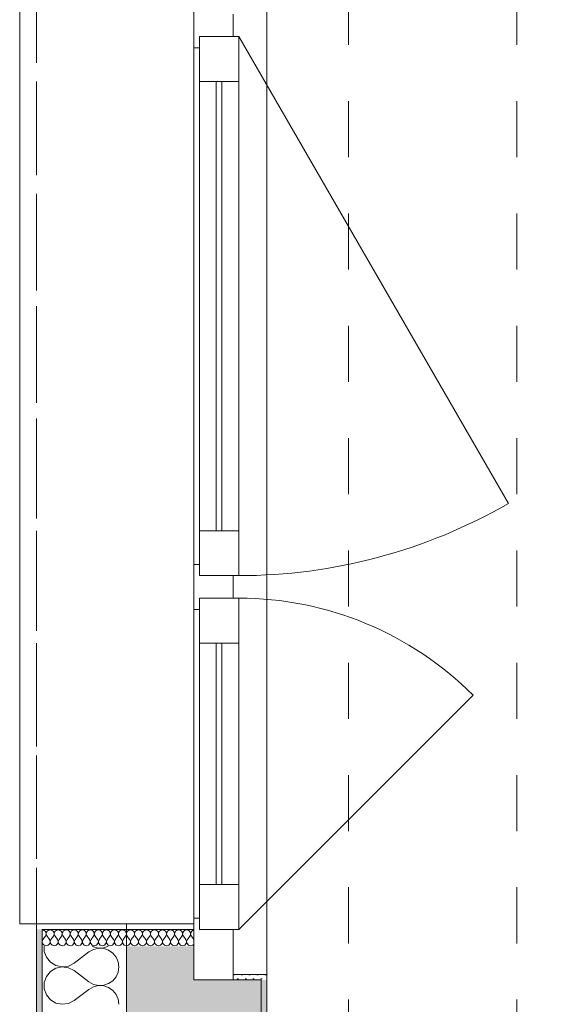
# Model space of a CAD drawing. Header units: metres. Extents: x -3.5 to 65.3, y -10.9 to 16.7.
# Tile 66 of 165: x 43.7 to 44.6, y -3.3 to -1.6. Entities that reach past the tile are written whole.
import ezdxf

# ---------------------------------------------------------------- set-up
doc = ezdxf.new("R2010")
doc.units = ezdxf.units.M
doc.header["$MEASUREMENT"] = 0
for name, pattern in [('Strichlinie doppelt', [0.218722, 0.105833, -0.042333, 0.028222, -0.042333]), ('Strichlinie eng', [0.046, 0.03, -0.016]), ('Untersicht', [0.04, 0.03, -0.01]), ('Wipeout_Contour', [1, 0, -1])]:
    doc.linetypes.add(name, pattern=pattern)
for name, color, linetype in [('301 - Elemente.Linie', 7, 'Continuous'), ('451 - Universal.Achsen Raster', 7, 'Continuous'), ('603 - Struktur.Bodenplatte_ Decke Roh', 7, 'Continuous'), ('604 - Struktur.Wand Aussen', 7, 'Continuous')]:
    doc.layers.add(name, color=color, linetype=linetype)
pattern_1 = [(0, (0, 0), (0, 0.034641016), [0, -0.02]), (0, (0.01, 0.01732), (0, 0.034641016), [0, -0.02])]
pattern_2 = [(45, (0, 0), (-0.0070710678, 0.0070710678), [0, -0.01])]

# ---------------------------------------------------------------- blocks, each defined once
blk = doc.blocks.new('*X422')
at = {"layer": '604 - Struktur.Wand Aussen', "color": 7, "linetype": 'Continuous', "lineweight": 5}
for p, q in [((43.7438, -3.23), (43.7438, -3.239)), ((43.7438, -3.239), (43.7476, -3.2496)), ((43.7967, -3.26), (43.8233, -3.24)), ((43.8314, -3.2355), (43.8233, -3.24)), ((43.8294, -3.23), (43.8314, -3.2311)), ((43.8314, -3.2311), (43.8403, -3.2332)), ((43.8403, -3.2335), (43.8314, -3.2355)), ((43.8403, -3.2332), (43.8495, -3.2327)), ((43.8495, -3.2339), (43.8403, -3.2335)), ((43.8495, -3.2327), (43.8577, -3.23)), ((43.8582, -3.2368), (43.8495, -3.2339)), ((43.8658, -3.2421), (43.8582, -3.2368)), ((43.8717, -3.2491), (43.8658, -3.2421)), ((43.7476, -3.2496), (43.7547, -3.2584)), ((43.7547, -3.2584), (43.7644, -3.2643)), ((43.7866, -3.2651), (43.7967, -3.26)), ((43.8754, -3.2575), (43.8717, -3.2491)), ((43.8767, -3.2667), (43.8754, -3.2575)), ((43.7547, -3.2749), (43.7476, -3.2837)), ((43.7644, -3.269), (43.7547, -3.2749)), ((43.7644, -3.2643), (43.7754, -3.2666)), ((43.7754, -3.2667), (43.7644, -3.269)), ((43.7754, -3.2666), (43.7866, -3.2651)), ((43.7866, -3.2682), (43.7754, -3.2667)), ((43.7967, -3.2733), (43.7866, -3.2682)), ((43.7967, -3.2733), (43.8233, -3.2933)), ((43.8717, -3.2842), (43.8754, -3.2758)), ((43.8754, -3.2758), (43.8767, -3.2667)), ((43.7476, -3.2837), (43.7438, -3.2943)), ((43.7438, -3.2943), (43.7438, -3.3056)), ((43.8233, -3.2933), (43.8314, -3.2978)), ((43.8582, -3.2965), (43.8658, -3.2913)), ((43.8658, -3.2913), (43.8717, -3.2842)), ((43.7438, -3.3056), (43.7476, -3.3163)), ((43.7967, -3.3267), (43.8233, -3.3067)), ((43.8314, -3.3022), (43.8233, -3.3067)), ((43.8314, -3.2978), (43.8403, -3.2999)), ((43.8403, -3.3001), (43.8314, -3.3022)), ((43.8403, -3.2999), (43.8495, -3.2994)), ((43.8495, -3.3006), (43.8403, -3.3001)), ((43.8495, -3.2994), (43.8582, -3.2965)), ((43.8582, -3.3035), (43.8495, -3.3006)), ((43.8658, -3.3087), (43.8582, -3.3035)), ((43.8717, -3.3158), (43.8658, -3.3087)), ((43.7476, -3.3163), (43.7547, -3.3251)), ((43.7547, -3.3251), (43.7644, -3.331)), ((43.7644, -3.331), (43.7754, -3.3333)), ((43.7866, -3.3318), (43.7967, -3.3267)), ((43.8754, -3.3242), (43.8717, -3.3158)), ((43.8767, -3.3333), (43.8754, -3.3242)), ((43.7754, -3.3333), (43.7866, -3.3318))]:
    blk.add_line(p, q, dxfattribs=at)
blk = doc.blocks.new('*X423')
at = {"layer": '604 - Struktur.Wand Aussen', "color": 7, "linetype": 'Continuous', "lineweight": 5}
for p, q in [((43.742, -3.201), (43.74, -3.2007)), ((43.7438, -3.2018), (43.742, -3.201)), ((43.7453, -3.203), (43.7438, -3.2018)), ((43.7464, -3.2047), (43.7453, -3.203)), ((43.747, -3.2065), (43.7464, -3.2047)), ((43.7467, -3.2104), (43.7471, -3.2085)), ((43.7471, -3.2085), (43.747, -3.2065)), ((43.7473, -3.2065), (43.7472, -3.2085)), ((43.7472, -3.2085), (43.7476, -3.2104)), ((43.7479, -3.2047), (43.7473, -3.2065)), ((43.749, -3.203), (43.7479, -3.2047)), ((43.7505, -3.2018), (43.749, -3.203)), ((43.7523, -3.201), (43.7505, -3.2018)), ((43.7543, -3.2007), (43.7523, -3.201)), ((43.7562, -3.201), (43.7543, -3.2007)), ((43.758, -3.2018), (43.7562, -3.201)), ((43.7596, -3.203), (43.758, -3.2018)), ((43.7607, -3.2047), (43.7596, -3.203)), ((43.7613, -3.2065), (43.7607, -3.2047)), ((43.761, -3.2104), (43.7614, -3.2085)), ((43.7614, -3.2085), (43.7613, -3.2065)), ((43.7616, -3.2065), (43.7615, -3.2085)), ((43.7615, -3.2085), (43.7619, -3.2104)), ((43.7622, -3.2047), (43.7616, -3.2065)), ((43.7633, -3.203), (43.7622, -3.2047)), ((43.7648, -3.2018), (43.7633, -3.203)), ((43.7666, -3.201), (43.7648, -3.2018)), ((43.7686, -3.2007), (43.7666, -3.201)), ((43.7705, -3.201), (43.7686, -3.2007)), ((43.7723, -3.2018), (43.7705, -3.201)), ((43.7738, -3.203), (43.7723, -3.2018)), ((43.775, -3.2047), (43.7738, -3.203)), ((43.7756, -3.2065), (43.775, -3.2047)), ((43.7752, -3.2104), (43.7757, -3.2085)), ((43.7757, -3.2085), (43.7756, -3.2065)), ((43.7758, -3.2065), (43.7757, -3.2085)), ((43.7757, -3.2085), (43.7762, -3.2104)), ((43.7765, -3.2047), (43.7758, -3.2065)), ((43.7776, -3.203), (43.7765, -3.2047)), ((43.7791, -3.2018), (43.7776, -3.203)), ((43.7809, -3.201), (43.7791, -3.2018)), ((43.7829, -3.2007), (43.7809, -3.201)), ((43.7848, -3.201), (43.7829, -3.2007)), ((43.7866, -3.2018), (43.7848, -3.201)), ((43.7881, -3.203), (43.7866, -3.2018)), ((43.7892, -3.2047), (43.7881, -3.203)), ((43.7899, -3.2065), (43.7892, -3.2047)), ((43.7895, -3.2104), (43.79, -3.2085)), ((43.79, -3.2085), (43.7899, -3.2065)), ((43.7901, -3.2065), (43.79, -3.2085)), ((43.79, -3.2085), (43.7905, -3.2104)), ((43.7908, -3.2047), (43.7901, -3.2065)), ((43.7919, -3.203), (43.7908, -3.2047)), ((43.7934, -3.2018), (43.7919, -3.203)), ((43.7952, -3.201), (43.7934, -3.2018)), ((43.7971, -3.2007), (43.7952, -3.201)), ((43.7991, -3.201), (43.7971, -3.2007)), ((43.8009, -3.2018), (43.7991, -3.201)), ((43.8024, -3.203), (43.8009, -3.2018)), ((43.8035, -3.2047), (43.8024, -3.203)), ((43.8042, -3.2065), (43.8035, -3.2047)), ((43.8038, -3.2104), (43.8043, -3.2085)), ((43.8043, -3.2085), (43.8042, -3.2065)), ((43.8044, -3.2065), (43.8043, -3.2085)), ((43.8043, -3.2085), (43.8048, -3.2104)), ((43.805, -3.2047), (43.8044, -3.2065)), ((43.8062, -3.203), (43.805, -3.2047)), ((43.8077, -3.2018), (43.8062, -3.203)), ((43.8095, -3.201), (43.8077, -3.2018)), ((43.8114, -3.2007), (43.8095, -3.201)), ((43.8134, -3.201), (43.8114, -3.2007)), ((43.8152, -3.2018), (43.8134, -3.201)), ((43.8167, -3.203), (43.8152, -3.2018)), ((43.8178, -3.2047), (43.8167, -3.203)), ((43.8184, -3.2065), (43.8178, -3.2047)), ((43.8181, -3.2104), (43.8185, -3.2085)), ((43.8185, -3.2085), (43.8184, -3.2065)), ((43.8187, -3.2065), (43.8186, -3.2085)), ((43.8186, -3.2085), (43.819, -3.2104)), ((43.8193, -3.2047), (43.8187, -3.2065)), ((43.8204, -3.203), (43.8193, -3.2047)), ((43.822, -3.2018), (43.8204, -3.203)), ((43.8238, -3.201), (43.822, -3.2018)), ((43.8257, -3.2007), (43.8238, -3.201)), ((43.8277, -3.201), (43.8257, -3.2007)), ((43.8295, -3.2018), (43.8277, -3.201)), ((43.831, -3.203), (43.8295, -3.2018)), ((43.8321, -3.2047), (43.831, -3.203)), ((43.8327, -3.2065), (43.8321, -3.2047)), ((43.8324, -3.2104), (43.8328, -3.2085)), ((43.8328, -3.2085), (43.8327, -3.2065)), ((43.833, -3.2065), (43.8329, -3.2085)), ((43.8329, -3.2085), (43.8333, -3.2104)), ((43.8336, -3.2047), (43.833, -3.2065)), ((43.8347, -3.203), (43.8336, -3.2047)), ((43.8362, -3.2018), (43.8347, -3.203)), ((43.838, -3.201), (43.8362, -3.2018)), ((43.84, -3.2007), (43.838, -3.201)), ((43.842, -3.201), (43.84, -3.2007)), ((43.8438, -3.2018), (43.842, -3.201)), ((43.8453, -3.203), (43.8438, -3.2018)), ((43.8464, -3.2047), (43.8453, -3.203)), ((43.847, -3.2065), (43.8464, -3.2047)), ((43.8467, -3.2104), (43.8471, -3.2085)), ((43.8471, -3.2085), (43.847, -3.2065)), ((43.8473, -3.2065), (43.8472, -3.2085)), ((43.8472, -3.2085), (43.8476, -3.2104)), ((43.8479, -3.2047), (43.8473, -3.2065)), ((43.849, -3.203), (43.8479, -3.2047)), ((43.8505, -3.2018), (43.849, -3.203)), ((43.8523, -3.201), (43.8505, -3.2018)), ((43.8543, -3.2007), (43.8523, -3.201)), ((43.8562, -3.201), (43.8543, -3.2007)), ((43.858, -3.2018), (43.8562, -3.201)), ((43.8596, -3.203), (43.858, -3.2018)), ((43.8607, -3.2047), (43.8596, -3.203)), ((43.8613, -3.2065), (43.8607, -3.2047)), ((43.861, -3.2104), (43.8614, -3.2085)), ((43.8614, -3.2085), (43.8613, -3.2065)), ((43.8616, -3.2065), (43.8615, -3.2085)), ((43.8615, -3.2085), (43.8619, -3.2104)), ((43.8622, -3.2047), (43.8616, -3.2065)), ((43.8633, -3.203), (43.8622, -3.2047)), ((43.8648, -3.2018), (43.8633, -3.203)), ((43.8666, -3.201), (43.8648, -3.2018)), ((43.8686, -3.2007), (43.8666, -3.201)), ((43.8705, -3.201), (43.8686, -3.2007)), ((43.8723, -3.2018), (43.8705, -3.201)), ((43.8738, -3.203), (43.8723, -3.2018)), ((43.875, -3.2047), (43.8738, -3.203)), ((43.8756, -3.2065), (43.875, -3.2047)), ((43.8752, -3.2104), (43.8757, -3.2085)), ((43.8757, -3.2085), (43.8756, -3.2065)), ((43.8758, -3.2065), (43.8757, -3.2085)), ((43.8757, -3.2085), (43.8762, -3.2104)), ((43.8765, -3.2047), (43.8758, -3.2065)), ((43.8776, -3.203), (43.8765, -3.2047)), ((43.8791, -3.2018), (43.8776, -3.203)), ((43.8809, -3.201), (43.8791, -3.2018)), ((43.8829, -3.2007), (43.8809, -3.201)), ((43.8848, -3.201), (43.8829, -3.2007)), ((43.8866, -3.2018), (43.8848, -3.201)), ((43.8881, -3.203), (43.8866, -3.2018)), ((43.8892, -3.2047), (43.8881, -3.203)), ((43.8899, -3.2065), (43.8892, -3.2047)), ((43.8895, -3.2104), (43.89, -3.2085)), ((43.89, -3.2085), (43.8899, -3.2065)), ((43.8901, -3.2065), (43.89, -3.2085)), ((43.89, -3.2085), (43.8905, -3.2104)), ((43.8908, -3.2047), (43.8901, -3.2065)), ((43.8919, -3.203), (43.8908, -3.2047)), ((43.8934, -3.2018), (43.8919, -3.203)), ((43.8952, -3.201), (43.8934, -3.2018)), ((43.8971, -3.2007), (43.8952, -3.201)), ((43.8991, -3.201), (43.8971, -3.2007)), ((43.9009, -3.2018), (43.8991, -3.201)), ((43.9024, -3.203), (43.9009, -3.2018)), ((43.9035, -3.2047), (43.9024, -3.203)), ((43.9042, -3.2065), (43.9035, -3.2047)), ((43.9038, -3.2104), (43.9043, -3.2085)), ((43.9043, -3.2085), (43.9042, -3.2065)), ((43.9044, -3.2065), (43.9043, -3.2085)), ((43.9043, -3.2085), (43.9048, -3.2104)), ((43.905, -3.2047), (43.9044, -3.2065)), ((43.9062, -3.203), (43.905, -3.2047)), ((43.9077, -3.2018), (43.9062, -3.203)), ((43.9095, -3.201), (43.9077, -3.2018)), ((43.9114, -3.2007), (43.9095, -3.201)), ((43.9134, -3.201), (43.9114, -3.2007)), ((43.9152, -3.2018), (43.9134, -3.201)), ((43.9167, -3.203), (43.9152, -3.2018)), ((43.9178, -3.2047), (43.9167, -3.203)), ((43.9184, -3.2065), (43.9178, -3.2047)), ((43.9181, -3.2104), (43.9185, -3.2085)), ((43.9185, -3.2085), (43.9184, -3.2065)), ((43.9187, -3.2065), (43.9186, -3.2085)), ((43.9186, -3.2085), (43.919, -3.2104)), ((43.9193, -3.2047), (43.9187, -3.2065)), ((43.9204, -3.203), (43.9193, -3.2047)), ((43.922, -3.2018), (43.9204, -3.203)), ((43.9238, -3.201), (43.922, -3.2018)), ((43.9257, -3.2007), (43.9238, -3.201)), ((43.9277, -3.201), (43.9257, -3.2007)), ((43.9295, -3.2018), (43.9277, -3.201)), ((43.931, -3.203), (43.9295, -3.2018)), ((43.9321, -3.2047), (43.931, -3.203)), ((43.9327, -3.2065), (43.9321, -3.2047)), ((43.9324, -3.2104), (43.9328, -3.2085)), ((43.9328, -3.2085), (43.9327, -3.2065)), ((43.933, -3.2065), (43.9329, -3.2085)), ((43.9329, -3.2085), (43.9333, -3.2104)), ((43.9336, -3.2047), (43.933, -3.2065)), ((43.9347, -3.203), (43.9336, -3.2047)), ((43.9362, -3.2018), (43.9347, -3.203)), ((43.938, -3.201), (43.9362, -3.2018)), ((43.94, -3.2007), (43.938, -3.201)), ((43.942, -3.201), (43.94, -3.2007)), ((43.9438, -3.2018), (43.942, -3.201)), ((43.9453, -3.203), (43.9438, -3.2018)), ((43.9464, -3.2047), (43.9453, -3.203)), ((43.947, -3.2065), (43.9464, -3.2047)), ((43.9467, -3.2104), (43.9471, -3.2085)), ((43.9471, -3.2085), (43.947, -3.2065)), ((43.9473, -3.2065), (43.9472, -3.2085)), ((43.9472, -3.2085), (43.9476, -3.2104)), ((43.9479, -3.2047), (43.9473, -3.2065)), ((43.949, -3.203), (43.9479, -3.2047)), ((43.9505, -3.2018), (43.949, -3.203)), ((43.9523, -3.201), (43.9505, -3.2018)), ((43.9543, -3.2007), (43.9523, -3.201)), ((43.9562, -3.201), (43.9543, -3.2007)), ((43.958, -3.2018), (43.9562, -3.201)), ((43.9596, -3.203), (43.958, -3.2018)), ((43.9607, -3.2047), (43.9596, -3.203)), ((43.9613, -3.2065), (43.9607, -3.2047)), ((43.961, -3.2104), (43.9614, -3.2085)), ((43.9614, -3.2085), (43.9613, -3.2065)), ((43.9616, -3.2065), (43.9615, -3.2085)), ((43.9615, -3.2085), (43.9619, -3.2104)), ((43.9622, -3.2047), (43.9616, -3.2065)), ((43.9633, -3.203), (43.9622, -3.2047)), ((43.9648, -3.2018), (43.9633, -3.203)), ((43.9666, -3.201), (43.9648, -3.2018)), ((43.9686, -3.2007), (43.9666, -3.201)), ((43.9705, -3.201), (43.9686, -3.2007)), ((43.9723, -3.2018), (43.9705, -3.201)), ((43.9738, -3.203), (43.9723, -3.2018)), ((43.975, -3.2047), (43.9738, -3.203)), ((43.9756, -3.2065), (43.975, -3.2047)), ((43.9752, -3.2104), (43.9757, -3.2085)), ((43.9757, -3.2085), (43.9756, -3.2065)), ((43.9758, -3.2065), (43.9757, -3.2085)), ((43.9757, -3.2085), (43.9762, -3.2104)), ((43.9765, -3.2047), (43.9758, -3.2065)), ((43.9776, -3.203), (43.9765, -3.2047)), ((43.9791, -3.2018), (43.9776, -3.203)), ((43.9809, -3.201), (43.9791, -3.2018)), ((43.9829, -3.2007), (43.9809, -3.201)), ((43.9848, -3.201), (43.9829, -3.2007)), ((43.9866, -3.2018), (43.9848, -3.201)), ((43.9881, -3.203), (43.9866, -3.2018)), ((43.9892, -3.2047), (43.9881, -3.203)), ((43.9899, -3.2065), (43.9892, -3.2047)), ((43.9895, -3.2104), (43.99, -3.2085)), ((43.99, -3.2085), (43.9899, -3.2065)), ((43.9901, -3.2065), (43.99, -3.2085)), ((43.99, -3.2085), (43.9905, -3.2104)), ((43.9908, -3.2047), (43.9901, -3.2065)), ((43.9919, -3.203), (43.9908, -3.2047)), ((43.9934, -3.2018), (43.9919, -3.203)), ((43.9952, -3.201), (43.9934, -3.2018)), ((43.9971, -3.2007), (43.9952, -3.201)), ((43.9991, -3.201), (43.9971, -3.2007)), ((44.0009, -3.2018), (43.9991, -3.201)), ((44.0024, -3.203), (44.0009, -3.2018)), ((44.0035, -3.2047), (44.0024, -3.203)), ((44.0042, -3.2065), (44.0035, -3.2047)), ((44.0038, -3.2104), (44.0043, -3.2085)), ((44.0043, -3.2085), (44.0042, -3.2065)), ((44.0044, -3.2065), (44.0043, -3.2085)), ((44.0043, -3.2085), (44.0048, -3.2104)), ((44.005, -3.2047), (44.0044, -3.2065)), ((44.0062, -3.203), (44.005, -3.2047)), ((44.0077, -3.2018), (44.0062, -3.203)), ((44.0095, -3.201), (44.0077, -3.2018)), ((44.01, -3.2009), (44.0095, -3.201)), ((43.7414, -3.2179), (43.74, -3.2215)), ((43.74, -3.2215), (43.7408, -3.2253)), ((43.7408, -3.2253), (43.7434, -3.2282)), ((43.7414, -3.2179), (43.7457, -3.2121)), ((43.7457, -3.2121), (43.7467, -3.2104)), ((43.7476, -3.2104), (43.7486, -3.2121)), ((43.7529, -3.2179), (43.7486, -3.2121)), ((43.7509, -3.2282), (43.7535, -3.2253)), ((43.7543, -3.2215), (43.7529, -3.2179)), ((43.7535, -3.2253), (43.7543, -3.2215)), ((43.7557, -3.2179), (43.7543, -3.2215)), ((43.7543, -3.2215), (43.755, -3.2253)), ((43.755, -3.2253), (43.7577, -3.2282)), ((43.7557, -3.2179), (43.76, -3.2121)), ((43.76, -3.2121), (43.761, -3.2104)), ((43.7619, -3.2104), (43.7629, -3.2121)), ((43.7671, -3.2179), (43.7629, -3.2121)), ((43.7652, -3.2282), (43.7678, -3.2253)), ((43.7685, -3.2215), (43.7671, -3.2179)), ((43.7678, -3.2253), (43.7685, -3.2215)), ((43.77, -3.2179), (43.7686, -3.2215)), ((43.7686, -3.2215), (43.7693, -3.2253)), ((43.7693, -3.2253), (43.772, -3.2282)), ((43.77, -3.2179), (43.7743, -3.2121)), ((43.7743, -3.2121), (43.7752, -3.2104)), ((43.7762, -3.2104), (43.7771, -3.2121)), ((43.7814, -3.2179), (43.7771, -3.2121)), ((43.7795, -3.2282), (43.7821, -3.2253)), ((43.7828, -3.2215), (43.7814, -3.2179)), ((43.7821, -3.2253), (43.7828, -3.2215)), ((43.7843, -3.2179), (43.7829, -3.2215)), ((43.7829, -3.2215), (43.7836, -3.2253)), ((43.7836, -3.2253), (43.7862, -3.2282)), ((43.7843, -3.2179), (43.7886, -3.2121)), ((43.7886, -3.2121), (43.7895, -3.2104)), ((43.7905, -3.2104), (43.7914, -3.2121)), ((43.7957, -3.2179), (43.7914, -3.2121)), ((43.7938, -3.2282), (43.7964, -3.2253)), ((43.7971, -3.2215), (43.7957, -3.2179)), ((43.7964, -3.2253), (43.7971, -3.2215)), ((43.7986, -3.2179), (43.7972, -3.2215)), ((43.7972, -3.2215), (43.7979, -3.2253)), ((43.7979, -3.2253), (43.8005, -3.2282)), ((43.7986, -3.2179), (43.8029, -3.2121)), ((43.8029, -3.2121), (43.8038, -3.2104)), ((43.8048, -3.2104), (43.8057, -3.2121)), ((43.81, -3.2179), (43.8057, -3.2121)), ((43.808, -3.2282), (43.8107, -3.2253)), ((43.8114, -3.2215), (43.81, -3.2179)), ((43.8107, -3.2253), (43.8114, -3.2215)), ((43.8129, -3.2179), (43.8115, -3.2215)), ((43.8115, -3.2215), (43.8122, -3.2253)), ((43.8122, -3.2253), (43.8148, -3.2282)), ((43.8129, -3.2179), (43.8171, -3.2121)), ((43.8171, -3.2121), (43.8181, -3.2104)), ((43.819, -3.2104), (43.82, -3.2121)), ((43.8243, -3.2179), (43.82, -3.2121)), ((43.8223, -3.2282), (43.825, -3.2253)), ((43.8257, -3.2215), (43.8243, -3.2179)), ((43.825, -3.2253), (43.8257, -3.2215)), ((43.8271, -3.2179), (43.8257, -3.2215)), ((43.8257, -3.2215), (43.8265, -3.2253)), ((43.8265, -3.2253), (43.8291, -3.2282)), ((43.8271, -3.2179), (43.8314, -3.2121)), ((43.8314, -3.2121), (43.8324, -3.2104)), ((43.8333, -3.2104), (43.8343, -3.2121)), ((43.8386, -3.2179), (43.8343, -3.2121)), ((43.8366, -3.2282), (43.8392, -3.2253)), ((43.84, -3.2215), (43.8386, -3.2179)), ((43.8392, -3.2253), (43.84, -3.2215)), ((43.8414, -3.2179), (43.84, -3.2215)), ((43.84, -3.2215), (43.8408, -3.2253)), ((43.8408, -3.2253), (43.8434, -3.2282)), ((43.8414, -3.2179), (43.8457, -3.2121)), ((43.8457, -3.2121), (43.8467, -3.2104)), ((43.8476, -3.2104), (43.8486, -3.2121)), ((43.8529, -3.2179), (43.8486, -3.2121)), ((43.8509, -3.2282), (43.8535, -3.2253)), ((43.8543, -3.2215), (43.8529, -3.2179)), ((43.8535, -3.2253), (43.8543, -3.2215)), ((43.8557, -3.2179), (43.8543, -3.2215)), ((43.8543, -3.2215), (43.855, -3.2253)), ((43.855, -3.2253), (43.8577, -3.2282)), ((43.8557, -3.2179), (43.86, -3.2121)), ((43.86, -3.2121), (43.861, -3.2104)), ((43.8619, -3.2104), (43.8629, -3.2121)), ((43.8671, -3.2179), (43.8629, -3.2121)), ((43.8652, -3.2282), (43.8678, -3.2253)), ((43.8685, -3.2215), (43.8671, -3.2179)), ((43.8678, -3.2253), (43.8685, -3.2215)), ((43.87, -3.2179), (43.8686, -3.2215)), ((43.8686, -3.2215), (43.8693, -3.2253)), ((43.8693, -3.2253), (43.872, -3.2282)), ((43.87, -3.2179), (43.8743, -3.2121)), ((43.8743, -3.2121), (43.8752, -3.2104)), ((43.8762, -3.2104), (43.8771, -3.2121)), ((43.8814, -3.2179), (43.8771, -3.2121)), ((43.8795, -3.2282), (43.8821, -3.2253)), ((43.8828, -3.2215), (43.8814, -3.2179)), ((43.8821, -3.2253), (43.8828, -3.2215)), ((43.8843, -3.2179), (43.8829, -3.2215)), ((43.8829, -3.2215), (43.8836, -3.2253)), ((43.8836, -3.2253), (43.8862, -3.2282)), ((43.8843, -3.2179), (43.8886, -3.2121)), ((43.8886, -3.2121), (43.8895, -3.2104)), ((43.8905, -3.2104), (43.8914, -3.2121)), ((43.8957, -3.2179), (43.8914, -3.2121)), ((43.8938, -3.2282), (43.8964, -3.2253)), ((43.8971, -3.2215), (43.8957, -3.2179)), ((43.8964, -3.2253), (43.8971, -3.2215)), ((43.8986, -3.2179), (43.8972, -3.2215)), ((43.8972, -3.2215), (43.8979, -3.2253)), ((43.8979, -3.2253), (43.9005, -3.2282)), ((43.8986, -3.2179), (43.9029, -3.2121)), ((43.9029, -3.2121), (43.9038, -3.2104)), ((43.9048, -3.2104), (43.9057, -3.2121)), ((43.91, -3.2179), (43.9057, -3.2121)), ((43.908, -3.2282), (43.9107, -3.2253)), ((43.9114, -3.2215), (43.91, -3.2179)), ((43.9107, -3.2253), (43.9114, -3.2215)), ((43.9129, -3.2179), (43.9115, -3.2215)), ((43.9115, -3.2215), (43.9122, -3.2253)), ((43.9122, -3.2253), (43.9148, -3.2282)), ((43.9129, -3.2179), (43.9171, -3.2121)), ((43.9171, -3.2121), (43.9181, -3.2104)), ((43.919, -3.2104), (43.92, -3.2121)), ((43.9243, -3.2179), (43.92, -3.2121)), ((43.9223, -3.2282), (43.925, -3.2253)), ((43.9257, -3.2215), (43.9243, -3.2179)), ((43.925, -3.2253), (43.9257, -3.2215)), ((43.9271, -3.2179), (43.9257, -3.2215)), ((43.9257, -3.2215), (43.9265, -3.2253)), ((43.9265, -3.2253), (43.9291, -3.2282)), ((43.9271, -3.2179), (43.9314, -3.2121)), ((43.9314, -3.2121), (43.9324, -3.2104)), ((43.9333, -3.2104), (43.9343, -3.2121)), ((43.9386, -3.2179), (43.9343, -3.2121)), ((43.9366, -3.2282), (43.9392, -3.2253)), ((43.94, -3.2215), (43.9386, -3.2179)), ((43.9392, -3.2253), (43.94, -3.2215)), ((43.9414, -3.2179), (43.94, -3.2215)), ((43.94, -3.2215), (43.9408, -3.2253)), ((43.9408, -3.2253), (43.9434, -3.2282)), ((43.9414, -3.2179), (43.9457, -3.2121)), ((43.9457, -3.2121), (43.9467, -3.2104)), ((43.9476, -3.2104), (43.9486, -3.2121)), ((43.9529, -3.2179), (43.9486, -3.2121)), ((43.9509, -3.2282), (43.9535, -3.2253)), ((43.9543, -3.2215), (43.9529, -3.2179)), ((43.9535, -3.2253), (43.9543, -3.2215)), ((43.9557, -3.2179), (43.9543, -3.2215)), ((43.9543, -3.2215), (43.955, -3.2253)), ((43.955, -3.2253), (43.9577, -3.2282)), ((43.9557, -3.2179), (43.96, -3.2121)), ((43.96, -3.2121), (43.961, -3.2104)), ((43.9619, -3.2104), (43.9629, -3.2121)), ((43.9671, -3.2179), (43.9629, -3.2121)), ((43.9652, -3.2282), (43.9678, -3.2253)), ((43.9685, -3.2215), (43.9671, -3.2179)), ((43.9678, -3.2253), (43.9685, -3.2215)), ((43.97, -3.2179), (43.9686, -3.2215)), ((43.9686, -3.2215), (43.9693, -3.2253)), ((43.9693, -3.2253), (43.972, -3.2282)), ((43.97, -3.2179), (43.9743, -3.2121)), ((43.9743, -3.2121), (43.9752, -3.2104)), ((43.9762, -3.2104), (43.9771, -3.2121)), ((43.9814, -3.2179), (43.9771, -3.2121)), ((43.9795, -3.2282), (43.9821, -3.2253)), ((43.9828, -3.2215), (43.9814, -3.2179)), ((43.9821, -3.2253), (43.9828, -3.2215)), ((43.9843, -3.2179), (43.9829, -3.2215)), ((43.9829, -3.2215), (43.9836, -3.2253)), ((43.9836, -3.2253), (43.9862, -3.2282)), ((43.9843, -3.2179), (43.9886, -3.2121)), ((43.9886, -3.2121), (43.9895, -3.2104)), ((43.9905, -3.2104), (43.9914, -3.2121)), ((43.9957, -3.2179), (43.9914, -3.2121)), ((43.9938, -3.2282), (43.9964, -3.2253)), ((43.9971, -3.2215), (43.9957, -3.2179)), ((43.9964, -3.2253), (43.9971, -3.2215)), ((43.9986, -3.2179), (43.9972, -3.2215)), ((43.9972, -3.2215), (43.9979, -3.2253)), ((43.9979, -3.2253), (44.0005, -3.2282)), ((43.9986, -3.2179), (44.0029, -3.2121)), ((44.0029, -3.2121), (44.0038, -3.2104)), ((44.0048, -3.2104), (44.0057, -3.2121)), ((44.01, -3.2179), (44.0057, -3.2121)), ((44.008, -3.2282), (44.01, -3.2261)), ((43.7434, -3.2282), (43.7471, -3.2293)), ((43.7471, -3.2293), (43.7509, -3.2282)), ((43.7577, -3.2282), (43.7614, -3.2293)), ((43.7614, -3.2293), (43.7652, -3.2282)), ((43.772, -3.2282), (43.7757, -3.2293)), ((43.7757, -3.2293), (43.7795, -3.2282)), ((43.7862, -3.2282), (43.79, -3.2293)), ((43.79, -3.2293), (43.7938, -3.2282)), ((43.8005, -3.2282), (43.8043, -3.2293)), ((43.8043, -3.2293), (43.808, -3.2282)), ((43.8148, -3.2282), (43.8186, -3.2293)), ((43.8186, -3.2293), (43.8223, -3.2282)), ((43.8291, -3.2282), (43.8329, -3.2293)), ((43.8329, -3.2293), (43.8366, -3.2282)), ((43.8434, -3.2282), (43.8471, -3.2293)), ((43.8471, -3.2293), (43.8509, -3.2282)), ((43.8577, -3.2282), (43.8614, -3.2293)), ((43.8614, -3.2293), (43.8652, -3.2282)), ((43.872, -3.2282), (43.8757, -3.2293)), ((43.8757, -3.2293), (43.8795, -3.2282)), ((43.8862, -3.2282), (43.89, -3.2293)), ((43.89, -3.2293), (43.8938, -3.2282)), ((43.9005, -3.2282), (43.9043, -3.2293)), ((43.9043, -3.2293), (43.908, -3.2282)), ((43.9148, -3.2282), (43.9186, -3.2293)), ((43.9186, -3.2293), (43.9223, -3.2282)), ((43.9291, -3.2282), (43.9329, -3.2293)), ((43.9329, -3.2293), (43.9366, -3.2282)), ((43.9434, -3.2282), (43.9471, -3.2293)), ((43.9471, -3.2293), (43.9509, -3.2282)), ((43.9577, -3.2282), (43.9614, -3.2293)), ((43.9614, -3.2293), (43.9652, -3.2282)), ((43.972, -3.2282), (43.9757, -3.2293)), ((43.9757, -3.2293), (43.9795, -3.2282)), ((43.9862, -3.2282), (43.99, -3.2293)), ((43.99, -3.2293), (43.9938, -3.2282)), ((44.0005, -3.2282), (44.0043, -3.2293)), ((44.0043, -3.2293), (44.008, -3.2282))]:
    blk.add_line(p, q, dxfattribs=at)

msp = doc.modelspace()

# ---------------------------------------------------------------- hatches: boundary and pattern name
at = {"layer": '604 - Struktur.Wand Aussen', "linetype": 'Continuous', "lineweight": 0, "true_color": 0x000000}
h = msp.add_hatch(dxfattribs=at)
h.set_pattern_fill('Verputz_0001', color=18, style=0, pattern_type=2)
h.set_pattern_definition(pattern_1)
h.paths.add_polyline_path([(43.73, -3.2), (44.01, -3.2), (44.01, -3.19), (43.73, -3.19)])
h = msp.add_hatch(dxfattribs=at)
h.set_pattern_fill('Verputz_0001', color=18, style=0, pattern_type=2)
h.set_pattern_definition(pattern_1)
h.paths.add_polyline_path([(43.73, -3.2), (43.73, -8.085), (43.74, -8.085), (43.74, -3.2)])
h = msp.add_hatch(dxfattribs=at)
h.set_pattern_fill('Beton__Stahlbeton_0001', color=18, style=0, pattern_type=2)
h.set_pattern_definition([(45, (0, 0), (-0.033941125, 0.033941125), []), (45, (-0.01697, 0.01697), (-0.033941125, 0.033941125), [0.036, -0.012])])
h.paths.add_polyline_path([(44.01, -3.23), (43.89, -3.23), (43.89, -8.085), (44.13, -8.085), (44.13, -3.29), (44.08, -3.29), (44.01, -3.29)])
h = msp.add_hatch(dxfattribs=at)
h.set_pattern_fill('Gips_0001', color=18, style=0, pattern_type=2)
h.set_pattern_definition(pattern_2)
h.paths.add_polyline_path([(44.14, -3.29), (44.14, -3.28), (44.08, -3.28), (44.08, -3.29)])
h = msp.add_hatch(dxfattribs=at)
h.set_pattern_fill('Gips_0001', color=18, style=0, pattern_type=2)
h.set_pattern_definition(pattern_2)
h.paths.add_polyline_path([(44.14, -3.29), (44.13, -3.29), (44.13, -8.085), (44.14, -8.085)])

# ---------------------------------------------------------------- linework, layer by layer
at = {"layer": '301 - Elemente.Linie', "color": 7, "linetype": 'Untersicht', "lineweight": 13}
for p, q in [((44.285, -0.525), (44.285, -8.085)), ((44.585, -0.525), (44.585, -8.085))]:
    msp.add_line(p, q, dxfattribs=at)
at = {"layer": '603 - Struktur.Bodenplatte_ Decke Roh', "color": 7, "linetype": 'Continuous', "lineweight": 18, "flags": 128}
msp.add_lwpolyline([(43.89, 0.005), (43.89, -8.085), (55.11, -8.085)], dxfattribs=at)
at = {"layer": '604 - Struktur.Wand Aussen', "color": 7, "linetype": 'Continuous', "lineweight": 9}
for p, q in [((44.14, -3.28), (44.14, -0.9)), ((44.08, -1.59), (44.08, -1.57)), ((44.08, -1.61), (44.08, -1.59)), ((44.02, -1.63), (44.02, -1.61)), ((44.02, -1.61), (44.08, -1.61)), ((44.09, -1.61), (44.02, -1.61)), ((44.02, -1.61), (44.02, -1.69)), ((44.09, -1.69), (44.09, -1.61)), ((44.09, -1.61), (44.57, -2.4414)), ((44.02, -1.69), (44.02, -2.49)), ((44.02, -1.69), (44.09, -1.69)), ((44.05, -1.69), (44.05, -2.49)), ((44.06, -2.49), (44.06, -1.69)), ((44.09, -2.49), (44.09, -1.69)), ((44.09, -2.49), (44.02, -2.49)), ((44.02, -2.49), (44.02, -2.57)), ((44.09, -2.57), (44.09, -2.49)), ((44.02, -2.57), (44.02, -2.55)), ((44.08, -2.57), (44.02, -2.57)), ((44.02, -2.57), (44.09, -2.57)), ((44.08, -2.59), (44.08, -2.57)), ((44.08, -2.61), (44.08, -2.59)), ((44.02, -2.63), (44.02, -2.61)), ((44.02, -2.61), (44.08, -2.61)), ((44.09, -2.61), (44.02, -2.61)), ((44.02, -2.61), (44.02, -2.69)), ((44.09, -2.69), (44.09, -2.61)), ((44.02, -2.69), (44.02, -3.12)), ((44.02, -2.69), (44.09, -2.69)), ((44.05, -2.69), (44.05, -3.12)), ((44.06, -3.12), (44.06, -2.69)), ((44.09, -3.12), (44.09, -2.69)), ((44.09, -3.2), (44.5072, -2.7828)), ((44.09, -3.12), (44.02, -3.12)), ((44.02, -3.12), (44.02, -3.2)), ((44.09, -3.2), (44.09, -3.12)), ((44.02, -3.2), (44.02, -3.18)), ((44.08, -3.2), (44.02, -3.2)), ((44.02, -3.2), (44.09, -3.2)), ((44.08, -3.29), (44.08, -3.2))]:
    msp.add_line(p, q, dxfattribs=at)
at = {"layer": '604 - Struktur.Wand Aussen', "color": 7, "linetype": 'Strichlinie eng', "lineweight": 9}
msp.add_line((44.14, -3.28), (44.14, -0.9), dxfattribs=at)
at = {"layer": '604 - Struktur.Wand Aussen', "color": 7, "linetype": 'Continuous', "lineweight": 5}
for p, q in [((43.73, -3.19), (43.74, -3.19)), ((43.73, -3.2), (43.73, -3.19)), ((43.74, -3.19), (43.88, -3.19)), ((43.88, -3.19), (43.89, -3.19)), ((43.89, -3.19), (44.01, -3.19)), ((44.01, -3.2), (44.01, -3.19)), ((43.74, -3.23), (43.74, -3.2)), ((44.01, -3.2), (43.74, -3.2)), ((43.74, -3.2), (44.01, -3.2)), ((44.01, -3.23), (44.01, -3.2)), ((44.01, -3.23), (44.01, -3.2)), ((44.01, -3.23), (44.01, -3.2)), ((43.74, -3.23), (43.74, -8.085)), ((44.08, -3.29), (44.08, -3.28)), ((44.08, -3.28), (44.13, -3.28)), ((44.08, -3.28), (44.13, -3.28)), ((44.08, -3.29), (44.08, -3.28)), ((44.08, -3.29), (44.08, -3.28)), ((44.13, -3.28), (44.14, -3.28)), ((44.13, -3.28), (44.14, -3.28)), ((44.14, -3.29), (44.14, -3.28))]:
    msp.add_line(p, q, dxfattribs=at)
at = {"layer": '604 - Struktur.Wand Aussen', "color": 7, "linetype": 'Continuous', "lineweight": 13}
for p, q in [((43.89, -3.23), (43.89, -8.085)), ((44.01, -3.29), (44.01, -3.23)), ((44.01, -3.29), (44.01, -3.23)), ((44.01, -3.29), (44.01, -3.23)), ((44.01, -3.29), (44.08, -3.29)), ((44.01, -3.29), (44.08, -3.29)), ((44.01, -3.29), (44.08, -3.29)), ((44.13, -3.29), (44.08, -3.29)), ((44.13, -8.085), (44.13, -3.29))]:
    msp.add_line(p, q, dxfattribs=at)
at = {"layer": '604 - Struktur.Wand Aussen', "color": 7, "linetype": 'Continuous', "lineweight": 5, "flags": 128}
for points in [[(43.73, -3.2), (43.73, -8.085)], [(44.14, -8.085), (44.14, -3.29)]]:
    msp.add_lwpolyline(points, dxfattribs=at)
at = {"layer": '604 - Struktur.Wand Aussen', "color": 7, "linetype": 'Continuous', "lineweight": 9}
for centre, radius, start, end in [((44.09, -1.61), 0.96, 270, 300), ((44.09, -3.2), 0.59, 45, 90)]:
    msp.add_arc(centre, radius, start, end, dxfattribs=at)
msp.add_point((44.14, -3.28), dxfattribs=at)

# ---------------------------------------------------------------- block references
at = {"layer": '604 - Struktur.Wand Aussen', "color": 7, "lineweight": 18}
for name in ['*X423', '*X422']:
    msp.add_blockref(name, (0, 0), dxfattribs=at)

# ---------------------------------------------------------------- next in the draw order: wipeouts: each hides what was drawn before it
at = {"color": 254, "linetype": 'Wipeout_Contour', "lineweight": 0, "ltscale": 264.111348}
msp.add_wipeout([(44.01, -3.19), (44.01, -0.99), (43.73, -0.99), (43.7, -0.99), (43.7, -3.19), (43.73, -3.19)], dxfattribs=at).dxf.layer = '604 - Struktur.Wand Aussen'

# ---------------------------------------------------------------- next in the draw order: linework, layer by layer
at = {"layer": '451 - Universal.Achsen Raster', "color": 160, "linetype": 'Strichlinie doppelt', "lineweight": 9, "true_color": 0x3232ff}
msp.add_line((43.73, -10.585), (43.73, 16.355), dxfattribs=at)
at = {"layer": '604 - Struktur.Wand Aussen', "color": 7, "linetype": 'Continuous', "lineweight": 9}
for p, q in [((43.7, -3.19), (43.7, -0.99)), ((44.01, -1.55), (44.01, -1.59)), ((44.01, -1.59), (44.01, -1.63)), ((44.01, -1.63), (44.01, -2.55)), ((44.01, -1.63), (44.02, -1.63)), ((44.02, -2.55), (44.01, -2.55)), ((44.01, -2.55), (44.01, -2.59)), ((44.01, -2.59), (44.01, -2.63)), ((44.01, -2.63), (44.01, -3.18)), ((44.01, -2.63), (44.02, -2.63)), ((43.73, -3.19), (43.7, -3.19)), ((44.02, -3.18), (44.01, -3.18)), ((44.01, -3.18), (44.01, -3.29))]:
    msp.add_line(p, q, dxfattribs=at)
at = {"layer": '604 - Struktur.Wand Aussen', "color": 7, "linetype": 'Strichlinie eng', "lineweight": 9}
msp.add_line((43.73, -3.19), (43.73, -0.99), dxfattribs=at)
at = {"layer": '604 - Struktur.Wand Aussen', "color": 7, "linetype": 'Continuous', "lineweight": 5}
for p, q in [((43.73, -3.19), (43.74, -3.19)), ((43.74, -3.19), (43.88, -3.19)), ((43.88, -3.19), (43.89, -3.19)), ((43.89, -3.19), (44.01, -3.19)), ((44.01, -3.2), (44.01, -3.19)), ((44.01, -3.2), (44.01, -3.19))]:
    msp.add_line(p, q, dxfattribs=at)

doc.saveas('drawing.dxf')
